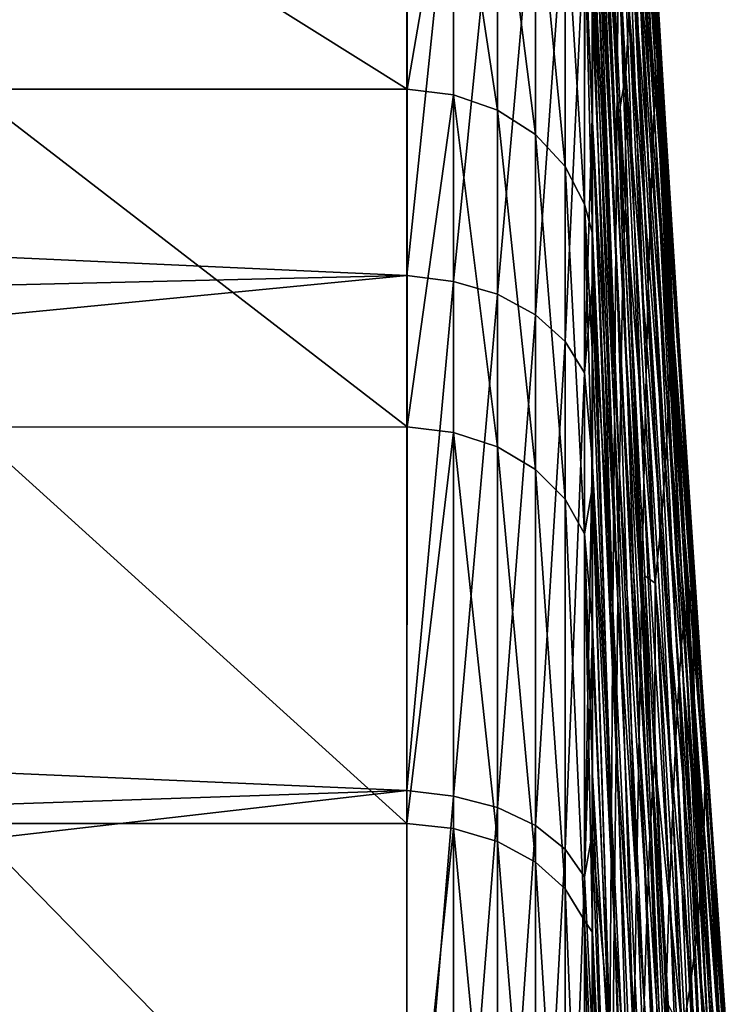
# Model space of a CAD drawing. Header units: metres. Extents: x -128 to 146, y -23 to 80.
# Tile 111 of 113: x 142.22 to 144.92, y 13.92 to 17.64. Entities that reach past the tile are written whole.
import ezdxf

# ---------------------------------------------------------------- set-up
doc = ezdxf.new("R2010")
doc.units = ezdxf.units.M
doc.layers.add('solid_509241_SW0001', color=7, linetype='CONTINUOUS')

msp = doc.modelspace()

# ---------------------------------------------------------------- linework, layer by layer
at = {"layer": 'solid_509241_SW0001'}
for points in [[(144.375977, 19.90797, 10.108181), (144.375793, 19.451077, 10.961282), (144.470139, 17.385387, 9.758828)], [(144.375977, 19.90797, 10.108181), (144.470139, 17.385387, 9.758828), (144.47525, 17.918043, 8.531705)], [(144.616638, 17.391375, -0.075499), (144.505798, 19.736662, -0.671983), (144.502014, 19.689022, 0.678579)], [(144.505798, 19.736662, -0.671983), (144.629257, 17.410725, -2.671588), (144.616928, 17.641088, -2.604849)], [(144.623199, 17.430166, -1.374256), (144.629257, 17.410725, -2.671588), (144.505798, 19.736662, -0.671983)], [(144.616638, 17.391375, -0.075499), (144.623199, 17.430166, -1.374256), (144.505798, 19.736662, -0.671983)], [(144.609756, 17.29158, 1.220579), (144.502014, 19.689022, 0.678579), (144.498032, 19.569544, 2.025087)], [(144.609756, 17.29158, 1.220579), (144.616638, 17.391375, -0.075499), (144.502014, 19.689022, 0.678579)], [(144.384598, 19.578238, -55.202152), (144.50238, 17.433195, -54.468201), (144.381729, 19.316353, -60.325375)], [(144.514572, 17.674513, -49.215847), (144.50238, 17.433195, -54.468201), (144.384598, 19.578238, -55.202152)], [(144.514801, 19.601133, -7.193973), (144.636856, 17.437357, -7.706795), (144.524078, 19.360714, -12.450435)], [(144.542618, 19.06094, -2.202508), (144.636856, 17.437357, -7.706795), (144.514801, 19.601133, -7.193973)], [(144.602524, 17.131058, 2.509793), (144.498032, 19.569544, 2.025087), (144.493866, 19.378618, 3.36256)], [(144.602524, 17.131058, 2.509793), (144.609756, 17.29158, 1.220579), (144.498032, 19.569544, 2.025087)], [(144.375793, 19.451077, 10.961282), (144.375656, 18.957659, 11.79381), (144.470139, 17.385387, 9.758828)], [(144.594955, 16.910311, 3.788007), (144.493866, 19.378618, 3.36256), (144.489502, 19.116907, 4.686138)], [(144.594955, 16.910311, 3.788007), (144.602524, 17.131058, 2.509793), (144.493866, 19.378618, 3.36256)], [(144.524078, 19.360714, -12.450435), (144.652786, 17.222095, -12.857255), (144.530655, 19.120558, -17.705013)], [(144.636856, 17.437357, -7.706795), (144.652786, 17.222095, -12.857255), (144.524078, 19.360714, -12.450435)], [(144.381607, 19.308613, -60.475491), (144.381683, 19.312483, -60.400417), (144.495483, 16.820143, -61.085995)], [(144.381683, 19.312483, -60.400417), (144.381729, 19.316353, -60.325375), (144.495483, 16.820143, -61.085995)], [(144.381729, 19.316353, -60.325375), (144.481415, 17.308527, -59.750294), (144.495483, 16.820143, -61.085995)], [(144.50238, 17.433195, -54.468201), (144.481415, 17.308527, -59.750294), (144.381729, 19.316353, -60.325375)], [(144.380798, 19.241709, -61.369587), (144.381607, 19.308613, -60.475491), (144.495483, 16.820143, -61.085995)], [(144.380066, 19.133566, -62.259392), (144.380798, 19.241709, -61.369587), (144.495483, 16.820143, -61.085995)], [(144.37941, 18.984438, -63.143158), (144.380066, 19.133566, -62.259392), (144.489975, 16.615131, -62.52235)], [(144.380066, 19.133566, -62.259392), (144.495483, 16.820143, -61.085995), (144.489975, 16.615131, -62.52235)], [(144.587067, 16.630095, 5.051517), (144.489502, 19.116907, 4.686138), (144.48494, 18.785381, 5.991489)], [(144.587067, 16.630095, 5.051517), (144.594955, 16.910311, 3.788007), (144.489502, 19.116907, 4.686138)], [(144.530655, 19.120558, -17.705013), (144.663986, 17.007423, -18.002676), (144.534561, 18.880672, -22.958099)], [(144.652786, 17.222095, -12.857255), (144.663986, 17.007423, -18.002676), (144.530655, 19.120558, -17.705013)], [(144.542618, 19.06094, -2.202508), (144.616928, 17.641088, -2.604849), (144.636856, 17.437357, -7.706795)], [(144.37883, 18.794603, -64.019035), (144.37941, 18.984438, -63.143158), (144.489975, 16.615131, -62.52235)], [(144.375656, 18.957659, 11.79381), (144.375534, 18.428654, 12.604218), (144.464828, 16.789209, 10.952127)], [(144.375656, 18.957659, 11.79381), (144.464828, 16.789209, 10.952127), (144.470139, 17.385387, 9.758828)], [(144.534561, 18.880672, -22.958099), (144.670517, 16.793371, -23.144325), (144.535812, 18.641073, -28.210169)], [(144.663986, 17.007423, -18.002676), (144.670517, 16.793371, -23.144325), (144.534561, 18.880672, -22.958099)], [(144.378326, 18.564394, -64.885193), (144.37883, 18.794603, -64.019035), (144.484238, 16.317059, -63.940758)], [(144.37883, 18.794603, -64.019035), (144.489975, 16.615131, -62.52235), (144.484238, 16.317059, -63.940758)], [(144.578827, 16.291389, 6.296921), (144.48494, 18.785381, 5.991489), (144.480194, 18.385269, 7.274633)], [(144.578827, 16.291389, 6.296921), (144.587067, 16.630095, 5.051517), (144.48494, 18.785381, 5.991489)], [(144.535812, 18.641073, -28.210169), (144.672424, 16.579977, -28.283728), (144.534439, 18.401012, -33.461708)], [(144.670517, 16.793371, -23.144325), (144.672424, 16.579977, -28.283728), (144.535812, 18.641073, -28.210169)], [(144.377884, 18.29434, -65.739723), (144.378326, 18.564394, -64.885193), (144.478256, 15.927623, -65.333328)], [(144.378326, 18.564394, -64.885193), (144.484238, 16.317059, -63.940758), (144.478256, 15.927623, -65.333328)], [(144.375534, 18.428654, 12.604218), (144.375473, 17.865032, 13.390991), (144.459335, 16.131641, 12.107765)], [(144.375534, 18.428654, 12.604218), (144.459335, 16.131641, 12.107765), (144.464828, 16.789209, 10.952127)], [(129.853088, 17.297863, 15.158625), (143.675964, 16.672125, 15.844251), (143.67598, 18.391258, 13.811647)], [(129.853088, 18.186993, 14.079535), (129.853088, 17.297863, 15.158625), (143.67598, 18.391258, 13.811647)], [(142.022141, 18.411333, -67.311676), (143.677856, 18.412006, -67.310089), (143.677124, 17.375473, -69.403893)], [(142.022873, 17.374809, -69.40506), (142.022141, 18.411333, -67.311676), (143.677124, 17.375473, -69.403893)], [(143.852127, 18.367611, 13.805615), (143.67598, 18.391258, 13.811647), (143.675964, 16.672125, 15.844251)], [(143.852661, 18.390144, -67.304756), (143.677124, 17.375473, -69.403893), (143.677856, 18.412006, -67.310089)], [(143.852661, 17.353348, -69.397583), (143.677124, 17.375473, -69.403893), (143.852661, 18.390144, -67.304756)], [(143.852661, 18.390144, -67.304756), (144.018326, 18.329176, -67.278954), (144.01825, 17.295668, -69.364731)], [(143.852661, 17.353348, -69.397583), (143.852661, 18.390144, -67.304756), (144.01825, 17.295668, -69.364731)], [(144.570282, 15.895377, 7.520926), (144.480194, 18.385269, 7.274633), (144.47525, 17.918043, 8.531705)], [(144.570282, 15.895377, 7.520926), (144.578827, 16.291389, 6.296921), (144.480194, 18.385269, 7.274633)], [(144.534439, 18.401012, -33.461708), (144.669785, 16.366642, -33.422474), (144.530548, 18.15843, -38.712936)], [(144.672424, 16.579977, -28.283728), (144.669785, 16.366642, -33.422474), (144.534439, 18.401012, -33.461708)], [(143.852127, 18.367611, 13.805615), (143.675964, 16.672125, 15.844251), (143.852142, 16.649406, 15.835444)], [(143.852127, 18.367611, 13.805615), (143.852142, 16.649406, 15.835444), (144.017761, 18.314375, 13.765615)], [(143.852142, 16.649406, 15.835444), (144.017776, 16.601158, 15.789545), (144.017761, 18.314375, 13.765615)], [(144.017761, 18.314375, 13.765615), (144.017776, 16.601158, 15.789545), (144.161179, 18.22938, 13.701741)], [(144.01825, 17.295668, -69.364731), (144.018326, 18.329176, -67.278954), (144.161682, 17.203503, -69.312195)], [(144.018326, 18.329176, -67.278954), (144.16188, 18.231642, -67.237617), (144.161682, 17.203503, -69.312195)], [(144.377472, 17.985134, -66.580643), (144.377884, 18.29434, -65.739723), (144.478256, 15.927623, -65.333328)], [(144.017776, 16.601158, 15.789545), (144.161179, 16.524118, 15.716266), (144.161179, 18.22938, 13.701741)], [(144.161179, 18.22938, 13.701741), (144.161179, 16.524118, 15.716266), (144.273026, 18.118153, 13.618148)], [(144.161682, 17.203503, -69.312195), (144.16188, 18.231642, -67.237617), (144.273651, 17.082838, -69.243401)], [(144.16188, 18.231642, -67.237617), (144.274002, 18.103876, -67.183441), (144.273651, 17.082838, -69.243401)], [(144.530548, 18.15843, -38.712936), (144.662689, 16.151674, -38.561867), (144.523956, 17.91626, -43.964191)], [(144.669785, 16.366642, -33.422474), (144.662689, 16.151674, -38.561867), (144.530548, 18.15843, -38.712936)], [(144.161179, 16.524118, 15.716266), (144.273026, 16.423302, 15.620371), (144.273026, 18.118153, 13.618148)], [(144.273026, 18.118153, 13.618148), (144.273026, 16.423302, 15.620371), (144.346039, 17.987928, 13.520273)], [(144.273651, 17.082838, -69.243401), (144.274002, 18.103876, -67.183441), (144.346863, 16.941511, -69.162811)], [(144.274002, 18.103876, -67.183441), (144.347382, 17.954176, -67.119942), (144.346863, 16.941511, -69.162811)], [(144.273026, 16.423302, 15.620371), (144.346039, 16.305262, 15.508098), (144.346039, 17.987928, 13.520273)], [(144.346039, 17.987928, 13.520273), (144.375443, 17.267853, 14.152655), (144.375473, 17.865032, 13.390991)], [(144.346039, 17.987928, 13.520273), (144.346039, 16.305262, 15.508098), (144.375443, 17.267853, 14.152655)], [(144.377136, 17.637476, -67.406136), (144.377472, 17.985134, -66.580643), (144.472031, 15.449019, -66.693176)], [(144.377472, 17.985134, -66.580643), (144.478256, 15.927623, -65.333328), (144.472031, 15.449019, -66.693176)], [(144.346863, 16.941511, -69.162811), (144.347382, 17.954176, -67.119942), (144.376587, 16.829601, -69.004021)], [(144.347382, 17.954176, -67.119942), (144.377136, 17.637476, -67.406136), (144.376831, 17.252052, -68.214455)], [(144.347382, 17.954176, -67.119942), (144.376831, 17.252052, -68.214455), (144.376587, 16.829601, -69.004021)], [(144.561401, 15.443429, 8.720231), (144.47525, 17.918043, 8.531705), (144.470139, 17.385387, 9.758828)], [(144.561401, 15.443429, 8.720231), (144.570282, 15.895377, 7.520926), (144.47525, 17.918043, 8.531705)], [(144.523956, 17.91626, -43.964191), (144.650909, 15.937538, -43.703194), (144.514572, 17.674513, -49.215847)], [(144.662689, 16.151674, -38.561867), (144.650909, 15.937538, -43.703194), (144.523956, 17.91626, -43.964191)], [(144.375473, 17.865032, 13.390991), (144.375443, 17.267853, 14.152655), (144.453674, 15.415042, 13.221999)], [(144.375473, 17.865032, 13.390991), (144.453674, 15.415042, 13.221999), (144.459335, 16.131641, 12.107765)], [(144.514572, 17.674513, -49.215847), (144.634338, 15.724254, -48.847626), (144.50238, 17.433195, -54.468201)], [(144.650909, 15.937538, -43.703194), (144.634338, 15.724254, -48.847626), (144.514572, 17.674513, -49.215847)], [(144.616928, 17.641088, -2.604849), (144.629257, 17.410725, -2.671588), (144.636856, 17.437357, -7.706795)], [(144.376831, 17.252052, -68.214455), (144.377136, 17.637476, -67.406136), (144.472031, 15.449019, -66.693176)], [(144.50238, 17.433195, -54.468201), (144.500732, 16.930902, -59.638905), (144.481415, 17.308527, -59.750294)], [(144.50238, 17.433195, -54.468201), (144.6129, 15.511835, -53.996063), (144.500732, 16.930902, -59.638905)], [(144.634338, 15.724254, -48.847626), (144.6129, 15.511835, -53.996063), (144.50238, 17.433195, -54.468201)], [(144.732162, 15.410054, -1.971963), (144.623199, 17.430166, -1.374256), (144.616638, 17.391375, -0.075499)], [(144.623199, 17.430166, -1.374256), (144.740906, 15.39339, -3.276114), (144.689621, 16.304407, -2.998423)], [(144.732162, 15.410054, -1.971963), (144.740906, 15.39339, -3.276114), (144.623199, 17.430166, -1.374256)], [(144.623199, 17.430166, -1.374256), (144.689621, 16.304407, -2.998423), (144.629257, 17.410725, -2.671588)], [(144.629257, 17.410725, -2.671588), (144.689621, 16.304407, -2.998423), (144.636856, 17.437357, -7.706795)], [(144.636856, 17.437357, -7.706795), (144.751114, 15.524268, -8.189875), (144.652786, 17.222095, -12.857255)], [(144.689621, 16.304407, -2.998423), (144.751114, 15.524268, -8.189875), (144.636856, 17.437357, -7.706795)], [(144.552216, 14.937096, 9.891528), (144.470139, 17.385387, 9.758828), (144.464828, 16.789209, 10.952127)], [(144.552216, 14.937096, 9.891528), (144.561401, 15.443429, 8.720231), (144.470139, 17.385387, 9.758828)], [(144.722687, 15.374042, -0.66506), (144.616638, 17.391375, -0.075499), (144.609756, 17.29158, 1.220579)], [(144.722687, 15.374042, -0.66506), (144.732162, 15.410054, -1.971963), (144.616638, 17.391375, -0.075499)], [(142.022873, 17.374809, -69.40506), (143.677124, 17.375473, -69.403893), (143.676712, 16.100824, -71.364037)], [(142.0233, 16.100168, -71.364929), (142.022873, 17.374809, -69.40506), (143.676712, 16.100824, -71.364037)], [(143.852661, 17.353348, -69.397583), (143.676712, 16.100824, -71.364037), (143.677124, 17.375473, -69.403893)], [(143.852661, 16.0795, -71.355064), (143.676712, 16.100824, -71.364037), (143.852661, 17.353348, -69.397583)], [(143.852661, 17.353348, -69.397583), (144.01825, 17.295668, -69.364731), (144.018204, 16.025978, -71.315628)], [(143.852661, 16.0795, -71.355064), (143.852661, 17.353348, -69.397583), (144.018204, 16.025978, -71.315628)], [(144.481415, 17.308527, -59.750294), (144.500732, 16.930902, -59.638905), (144.495483, 16.820143, -61.085995)], [(129.853088, 17.297863, 15.158625), (129.853088, 16.344809, 16.181694), (143.675964, 16.672125, 15.844251)], [(144.018204, 16.025978, -71.315628), (144.01825, 17.295668, -69.364731), (144.161575, 15.940512, -71.252632)], [(144.01825, 17.295668, -69.364731), (144.161682, 17.203503, -69.312195), (144.161575, 15.940512, -71.252632)], [(144.346039, 16.305262, 15.508098), (144.375443, 16.638231, 14.887772), (144.375443, 17.267853, 14.152655)], [(144.375443, 17.267853, 14.152655), (144.375443, 16.638231, 14.887772), (144.453674, 15.415042, 13.221999)], [(144.712692, 15.281531, 0.640192), (144.609756, 17.29158, 1.220579), (144.602524, 17.131058, 2.509793)], [(144.712692, 15.281531, 0.640192), (144.722687, 15.374042, -0.66506), (144.609756, 17.29158, 1.220579)], [(144.376587, 16.829601, -69.004021), (144.376831, 17.252052, -68.214455), (144.465561, 14.883909, -68.014076)], [(144.376831, 17.252052, -68.214455), (144.472031, 15.449019, -66.693176), (144.465561, 14.883909, -68.014076)], [(144.161575, 15.940512, -71.252632), (144.161682, 17.203503, -69.312195), (144.273453, 15.828653, -71.170174)], [(144.161682, 17.203503, -69.312195), (144.273651, 17.082838, -69.243401), (144.273453, 15.828653, -71.170174)], [(144.652786, 17.222095, -12.857255), (144.773285, 15.330303, -13.242409), (144.663986, 17.007423, -18.002676)], [(144.751114, 15.524268, -8.189875), (144.773285, 15.330303, -13.242409), (144.652786, 17.222095, -12.857255)], [(144.702179, 15.132737, 1.939721), (144.602524, 17.131058, 2.509793), (144.594955, 16.910311, 3.788007)], [(144.702179, 15.132737, 1.939721), (144.712692, 15.281531, 0.640192), (144.602524, 17.131058, 2.509793)], [(144.273453, 15.828653, -71.170174), (144.273651, 17.082838, -69.243401), (144.346573, 15.697667, -71.073608)], [(144.273651, 17.082838, -69.243401), (144.346863, 16.941511, -69.162811), (144.346573, 15.697667, -71.073608)], [(144.663986, 17.007423, -18.002676), (144.788773, 15.137426, -18.285145), (144.670517, 16.793371, -23.144325)], [(144.773285, 15.330303, -13.242409), (144.788773, 15.137426, -18.285145), (144.663986, 17.007423, -18.002676)], [(144.346573, 15.697667, -71.073608), (144.346863, 16.941511, -69.162811), (144.376236, 15.876925, -70.521187)], [(144.346863, 16.941511, -69.162811), (144.376587, 16.829601, -69.004021), (144.376389, 16.370937, -69.773422)], [(144.346863, 16.941511, -69.162811), (144.376389, 16.370937, -69.773422), (144.376236, 15.876925, -70.521187)], [(144.495483, 16.820143, -61.085995), (144.500732, 16.930902, -59.638905), (144.602493, 14.736608, -60.438889)], [(144.500732, 16.930902, -59.638905), (144.573685, 15.539581, -59.218071), (144.602493, 14.736608, -60.438889)], [(144.6129, 15.511835, -53.996063), (144.573685, 15.539581, -59.218071), (144.500732, 16.930902, -59.638905)], [(144.691162, 14.9281, 3.229536), (144.594955, 16.910311, 3.788007), (144.587067, 16.630095, 5.051517)], [(144.691162, 14.9281, 3.229536), (144.702179, 15.132737, 1.939721), (144.594955, 16.910311, 3.788007)], [(144.376389, 16.370937, -69.773422), (144.376587, 16.829601, -69.004021), (144.458862, 14.235404, -69.289894)], [(144.376587, 16.829601, -69.004021), (144.465561, 14.883909, -68.014076), (144.458862, 14.235404, -69.289894)], [(144.542725, 14.378121, 11.031536), (144.464828, 16.789209, 10.952127), (144.459335, 16.131641, 12.107765)], [(144.542725, 14.378121, 11.031536), (144.552216, 14.937096, 9.891528), (144.464828, 16.789209, 10.952127)], [(144.489975, 16.615131, -62.52235), (144.495483, 16.820143, -61.085995), (144.602493, 14.736608, -60.438889)], [(144.670517, 16.793371, -23.144325), (144.797714, 14.945704, -23.320673), (144.672424, 16.579977, -28.283728)], [(144.788773, 15.137426, -18.285145), (144.797714, 14.945704, -23.320673), (144.670517, 16.793371, -23.144325)], [(129.853088, 15.331349, 17.144962), (143.676193, 14.729427, 17.664766), (143.675964, 16.672125, 15.844251)], [(129.853088, 16.344809, 16.181694), (129.853088, 15.331349, 17.144962), (143.675964, 16.672125, 15.844251)], [(143.852142, 16.649406, 15.835444), (143.675964, 16.672125, 15.844251), (143.676193, 14.729427, 17.664766)], [(143.852142, 16.649406, 15.835444), (143.676193, 14.729427, 17.664766), (143.852127, 14.708358, 17.653076)], [(143.852142, 16.649406, 15.835444), (143.852127, 14.708358, 17.653076), (144.017776, 16.601158, 15.789545)], [(144.346039, 16.305262, 15.508098), (144.375473, 15.977341, 15.594962), (144.375443, 16.638231, 14.887772)], [(144.375443, 16.638231, 14.887772), (144.447815, 14.642012, 14.291215), (144.453674, 15.415042, 13.221999)], [(144.375443, 16.638231, 14.887772), (144.375473, 15.977341, 15.594962), (144.447815, 14.642012, 14.291215)], [(143.852127, 14.708358, 17.653076), (144.017792, 14.665786, 17.601946), (144.017776, 16.601158, 15.789545)], [(144.017776, 16.601158, 15.789545), (144.017792, 14.665786, 17.601946), (144.161179, 16.524118, 15.716266)], [(144.484238, 16.317059, -63.940758), (144.489975, 16.615131, -62.52235), (144.592682, 14.552999, -61.871235)], [(144.489975, 16.615131, -62.52235), (144.602493, 14.736608, -60.438889), (144.592682, 14.552999, -61.871235)], [(144.679642, 14.668309, 4.506054), (144.587067, 16.630095, 5.051517), (144.578827, 16.291389, 6.296921)], [(144.679642, 14.668309, 4.506054), (144.691162, 14.9281, 3.229536), (144.587067, 16.630095, 5.051517)], [(144.672424, 16.579977, -28.283728), (144.800232, 14.755205, -28.352083), (144.669785, 16.366642, -33.422474)], [(144.797714, 14.945704, -23.320673), (144.800232, 14.755205, -28.352083), (144.672424, 16.579977, -28.283728)], [(144.017792, 14.665786, 17.601946), (144.161224, 14.597774, 17.520287), (144.161179, 16.524118, 15.716266)], [(144.161179, 16.524118, 15.716266), (144.161224, 14.597774, 17.520287), (144.273026, 16.423302, 15.620371)], [(144.161224, 14.597774, 17.520287), (144.273132, 14.508744, 17.413408), (144.273026, 16.423302, 15.620371)], [(144.273026, 16.423302, 15.620371), (144.273132, 14.508744, 17.413408), (144.346039, 16.305262, 15.508098)], [(144.376236, 15.876925, -70.521187), (144.376389, 16.370937, -69.773422), (144.458862, 14.235404, -69.289894)], [(144.669785, 16.366642, -33.422474), (144.796417, 14.56548, -33.382633), (144.662689, 16.151674, -38.561867)], [(144.800232, 14.755205, -28.352083), (144.796417, 14.56548, -33.382633), (144.669785, 16.366642, -33.422474)], [(144.273132, 14.508744, 17.413408), (144.346191, 14.40449, 17.288265), (144.346039, 16.305262, 15.508098)], [(144.346039, 16.305262, 15.508098), (144.346191, 14.40449, 17.288265), (144.375473, 15.977341, 15.594962)], [(144.478256, 15.927623, -65.333328), (144.484238, 16.317059, -63.940758), (144.582413, 14.285157, -63.28817)], [(144.484238, 16.317059, -63.940758), (144.592682, 14.552999, -61.871235), (144.582413, 14.285157, -63.28817)], [(144.689621, 16.304407, -2.998423), (144.740906, 15.39339, -3.276114), (144.751114, 15.524268, -8.189875)], [(144.667618, 14.354283, 5.765957), (144.578827, 16.291389, 6.296921), (144.570282, 15.895377, 7.520926)], [(144.667618, 14.354283, 5.765957), (144.679642, 14.668309, 4.506054), (144.578827, 16.291389, 6.296921)], [(144.532928, 13.768442, 12.137044), (144.459335, 16.131641, 12.107765), (144.453674, 15.415042, 13.221999)], [(144.532928, 13.768442, 12.137044), (144.542725, 14.378121, 11.031536), (144.459335, 16.131641, 12.107765)], [(144.662689, 16.151674, -38.561867), (144.786346, 14.37517, -38.415222), (144.650909, 15.937538, -43.703194)], [(144.796417, 14.56548, -33.382633), (144.786346, 14.37517, -38.415222), (144.662689, 16.151674, -38.561867)], [(142.0233, 16.100168, -71.364929), (143.676712, 16.100824, -71.364037), (143.676575, 14.605791, -73.162605)], [(142.023438, 14.605365, -73.163063), (142.0233, 16.100168, -71.364929), (143.676575, 14.605791, -73.162605)], [(143.852661, 16.0795, -71.355064), (143.676575, 14.605791, -73.162605), (143.676712, 16.100824, -71.364037)], [(143.852661, 14.586257, -73.150528), (143.676575, 14.605791, -73.162605), (143.852661, 16.0795, -71.355064)], [(143.852661, 16.0795, -71.355064), (144.018204, 16.025978, -71.315628), (144.018204, 14.537686, -73.105087)], [(143.852661, 14.586257, -73.150528), (143.852661, 16.0795, -71.355064), (144.018204, 14.537686, -73.105087)], [(144.018204, 16.025978, -71.315628), (144.161575, 15.940512, -71.252632), (144.161545, 14.460135, -73.032524)], [(144.018204, 14.537686, -73.105087), (144.018204, 16.025978, -71.315628), (144.161545, 14.460135, -73.032524)], [(144.346191, 14.40449, 17.288265), (144.375534, 15.286411, 16.272898), (144.375473, 15.977341, 15.594962)], [(144.375473, 15.977341, 15.594962), (144.441803, 13.81539, 15.311977), (144.447815, 14.642012, 14.291215)], [(144.375473, 15.977341, 15.594962), (144.375534, 15.286411, 16.272898), (144.441803, 13.81539, 15.311977)], [(144.161545, 14.460135, -73.032524), (144.161575, 15.940512, -71.252632), (144.273392, 14.358643, -72.937569)], [(144.161575, 15.940512, -71.252632), (144.273453, 15.828653, -71.170174), (144.273392, 14.358643, -72.937569)], [(144.650909, 15.937538, -43.703194), (144.76976, 14.186331, -43.45256), (144.634338, 15.724254, -48.847626)], [(144.786346, 14.37517, -38.415222), (144.76976, 14.186331, -43.45256), (144.650909, 15.937538, -43.703194)], [(144.472031, 15.449019, -66.693176), (144.478256, 15.927623, -65.333328), (144.571686, 13.934576, -64.682304)], [(144.478256, 15.927623, -65.333328), (144.582413, 14.285157, -63.28817), (144.571686, 13.934576, -64.682304)], [(144.655121, 13.987145, 7.006001), (144.570282, 15.895377, 7.520926), (144.561401, 15.443429, 8.720231)], [(144.655121, 13.987145, 7.006001), (144.667618, 14.354283, 5.765957), (144.570282, 15.895377, 7.520926)], [(144.346573, 15.697667, -71.073608), (144.376236, 15.876925, -70.521187), (144.376129, 15.348618, -71.245598)], [(144.376129, 15.348618, -71.245598), (144.376236, 15.876925, -70.521187), (144.45195, 13.507066, -70.514519)], [(144.376236, 15.876925, -70.521187), (144.458862, 14.235404, -69.289894), (144.45195, 13.507066, -70.514519)], [(144.273392, 14.358643, -72.937569), (144.273453, 15.828653, -71.170174), (144.346481, 14.239799, -72.82637)], [(144.273453, 15.828653, -71.170174), (144.346573, 15.697667, -71.073608), (144.346481, 14.239799, -72.82637)], [(144.634338, 15.724254, -48.847626), (144.746506, 13.999, -48.496986), (144.6129, 15.511835, -53.996063)], [(144.76976, 14.186331, -43.45256), (144.746506, 13.999, -48.496986), (144.634338, 15.724254, -48.847626)], [(144.346481, 14.239799, -72.82637), (144.346573, 15.697667, -71.073608), (144.376038, 14.194596, -72.616882)], [(144.346573, 15.697667, -71.073608), (144.376129, 15.348618, -71.245598), (144.376068, 14.787273, -71.944832)], [(144.346573, 15.697667, -71.073608), (144.376068, 14.787273, -71.944832), (144.376038, 14.194596, -72.616882)], [(144.573685, 15.539581, -59.218071), (144.611359, 14.843846, -59.000759), (144.602493, 14.736608, -60.438889)], [(144.6129, 15.511835, -53.996063), (144.611359, 14.843846, -59.000759), (144.573685, 15.539581, -59.218071)], [(144.740906, 15.39339, -3.276114), (144.761246, 15.039474, -3.386261), (144.751114, 15.524268, -8.189875)], [(144.751114, 15.524268, -8.189875), (144.857544, 13.843758, -8.642667), (144.773285, 15.330303, -13.242409)], [(144.761246, 15.039474, -3.386261), (144.857544, 13.843758, -8.642667), (144.751114, 15.524268, -8.189875)], [(144.6129, 15.511835, -53.996063), (144.7164, 13.813202, -53.550304), (144.611359, 14.843846, -59.000759)], [(144.746506, 13.999, -48.496986), (144.7164, 13.813202, -53.550304), (144.6129, 15.511835, -53.996063)], [(144.465561, 14.883909, -68.014076), (144.472031, 15.449019, -66.693176), (144.560501, 13.503235, -66.04718)], [(144.472031, 15.449019, -66.693176), (144.571686, 13.934576, -64.682304), (144.560501, 13.503235, -66.04718)], [(144.522842, 13.110191, 13.204943), (144.453674, 15.415042, 13.221999), (144.447815, 14.642012, 14.291215)], [(144.522842, 13.110191, 13.204943), (144.532928, 13.768442, 12.137044), (144.453674, 15.415042, 13.221999)], [(144.642136, 13.56821, 8.222924), (144.561401, 15.443429, 8.720231), (144.552216, 14.937096, 9.891528)], [(144.642136, 13.56821, 8.222924), (144.655121, 13.987145, 7.006001), (144.561401, 15.443429, 8.720231)], [(144.809372, 13.550744, -0.078848), (144.722687, 15.374042, -0.66506), (144.712692, 15.281531, 0.640192)], [(144.821747, 13.625953, -1.332631), (144.732162, 15.410054, -1.971963), (144.722687, 15.374042, -0.66506)], [(144.809372, 13.550744, -0.078848), (144.821747, 13.625953, -1.332631), (144.722687, 15.374042, -0.66506)], [(144.732162, 15.410054, -1.971963), (144.844315, 13.638156, -3.835996), (144.831451, 13.850554, -3.766369)], [(144.833466, 13.653719, -2.586349), (144.844315, 13.638156, -3.835996), (144.732162, 15.410054, -1.971963)], [(144.732162, 15.410054, -1.971963), (144.831451, 13.850554, -3.766369), (144.761246, 15.039474, -3.386261)], [(144.732162, 15.410054, -1.971963), (144.761246, 15.039474, -3.386261), (144.740906, 15.39339, -3.276114)], [(144.821747, 13.625953, -1.332631), (144.833466, 13.653719, -2.586349), (144.732162, 15.410054, -1.971963)], [(144.376068, 14.787273, -71.944832), (144.376129, 15.348618, -71.245598), (144.45195, 13.507066, -70.514519)], [(129.853088, 15.331349, 17.144962), (129.853088, 14.261231, 18.044868), (143.676193, 14.729427, 17.664766)], [(144.773285, 15.330303, -13.242409), (144.885529, 13.667583, -13.605148), (144.788773, 15.137426, -18.285145)], [(144.857544, 13.843758, -8.642667), (144.885529, 13.667583, -13.605148), (144.773285, 15.330303, -13.242409)], [(144.346191, 14.40449, 17.288265), (144.375641, 14.566732, 16.920298), (144.375534, 15.286411, 16.272898)], [(144.375534, 15.286411, 16.272898), (144.375641, 14.566732, 16.920298), (144.441803, 13.81539, 15.311977)], [(144.796356, 13.428184, 1.171578), (144.712692, 15.281531, 0.640192), (144.702179, 15.132737, 1.939721)], [(144.796356, 13.428184, 1.171578), (144.809372, 13.550744, -0.078848), (144.712692, 15.281531, 0.640192)], [(144.782715, 13.25854, 2.415229), (144.702179, 15.132737, 1.939721), (144.691162, 14.9281, 3.229536)], [(144.782715, 13.25854, 2.415229), (144.796356, 13.428184, 1.171578), (144.702179, 15.132737, 1.939721)], [(144.788773, 15.137426, -18.285145), (144.904999, 13.493142, -18.551767), (144.797714, 14.945704, -23.320673)], [(144.885529, 13.667583, -13.605148), (144.904999, 13.493142, -18.551767), (144.788773, 15.137426, -18.285145)], [(144.761246, 15.039474, -3.386261), (144.831451, 13.850554, -3.766369), (144.857544, 13.843758, -8.642667)], [(144.628693, 13.09898, 9.41346), (144.552216, 14.937096, 9.891528), (144.542725, 14.378121, 11.031536)], [(144.628693, 13.09898, 9.41346), (144.642136, 13.56821, 8.222924), (144.552216, 14.937096, 9.891528)], [(144.768463, 13.042295, 3.64901), (144.691162, 14.9281, 3.229536), (144.679642, 14.668309, 4.506054)], [(144.768463, 13.042295, 3.64901), (144.782715, 13.25854, 2.415229), (144.691162, 14.9281, 3.229536)], [(144.797714, 14.945704, -23.320673), (144.916168, 13.320535, -23.486792), (144.800232, 14.755205, -28.352083)], [(144.904999, 13.493142, -18.551767), (144.916168, 13.320535, -23.486792), (144.797714, 14.945704, -23.320673)], [(144.458862, 14.235404, -69.289894), (144.465561, 14.883909, -68.014076), (144.548904, 12.993568, -67.376892)], [(144.465561, 14.883909, -68.014076), (144.560501, 13.503235, -66.04718), (144.548904, 12.993568, -67.376892)], [(144.602493, 14.736608, -60.438889), (144.611359, 14.843846, -59.000759), (144.70195, 12.936393, -59.783047)], [(144.611359, 14.843846, -59.000759), (144.662598, 13.92345, -58.705223), (144.70195, 12.936393, -59.783047)], [(144.7164, 13.813202, -53.550304), (144.662598, 13.92345, -58.705223), (144.611359, 14.843846, -59.000759)], [(144.376038, 14.194596, -72.616882), (144.376068, 14.787273, -71.944832), (144.444809, 12.702913, -71.681984)], [(144.376068, 14.787273, -71.944832), (144.45195, 13.507066, -70.514519), (144.444809, 12.702913, -71.681984)], [(144.800232, 14.755205, -28.352083), (144.919235, 13.149879, -28.415312), (144.796417, 14.56548, -33.382633)], [(144.916168, 13.320535, -23.486792), (144.919235, 13.149879, -28.415312), (144.800232, 14.755205, -28.352083)], [(129.853088, 13.13841, 18.878088), (143.676712, 12.589183, 19.248701), (143.676193, 14.729427, 17.664766)], [(129.853088, 14.261231, 18.044868), (129.853088, 13.13841, 18.878088), (143.676193, 14.729427, 17.664766)], [(143.852127, 14.708358, 17.653076), (143.676193, 14.729427, 17.664766), (143.676712, 12.589183, 19.248701)], [(143.852127, 14.708358, 17.653076), (143.676712, 12.589183, 19.248701), (143.852127, 12.570469, 19.234249)], [(143.852127, 14.708358, 17.653076), (143.852127, 12.570469, 19.234249), (144.017792, 14.665786, 17.601946)], [(144.592682, 14.552999, -61.871235), (144.602493, 14.736608, -60.438889), (144.688553, 12.783846, -61.156364)], [(144.602493, 14.736608, -60.438889), (144.70195, 12.936393, -59.783047), (144.688553, 12.783846, -61.156364)], [(144.753586, 12.780121, 4.870043), (144.679642, 14.668309, 4.506054), (144.667618, 14.354283, 5.765957)], [(144.753586, 12.780121, 4.870043), (144.768463, 13.042295, 3.64901), (144.679642, 14.668309, 4.506054)], [(143.852127, 12.570469, 19.234249), (144.017838, 12.534172, 19.178638), (144.017792, 14.665786, 17.601946)], [(144.017792, 14.665786, 17.601946), (144.017838, 12.534172, 19.178638), (144.161224, 14.597774, 17.520287)], [(144.512466, 12.405706, 14.232268), (144.447815, 14.642012, 14.291215), (144.441803, 13.81539, 15.311977)], [(144.512466, 12.405706, 14.232268), (144.522842, 13.110191, 13.204943), (144.447815, 14.642012, 14.291215)], [(142.023285, 12.913677, -74.771965), (142.023438, 14.605365, -73.163063), (143.676712, 12.914169, -74.771545)], [(142.023438, 14.605365, -73.163063), (143.676575, 14.605791, -73.162605), (143.676712, 12.914169, -74.771545)], [(143.852661, 14.586257, -73.150528), (143.676712, 12.914169, -74.771545), (143.676575, 14.605791, -73.162605)], [(144.017838, 12.534172, 19.178638), (144.161362, 12.476122, 19.08975), (144.161224, 14.597774, 17.520287)], [(144.161224, 14.597774, 17.520287), (144.161362, 12.476122, 19.08975), (144.273132, 14.508744, 17.413408)], [(143.852661, 12.893705, -74.759422), (143.676712, 12.914169, -74.771545), (143.852661, 14.586257, -73.150528)], [(143.852661, 14.586257, -73.150528), (144.018204, 14.537686, -73.105087), (144.018204, 12.850819, -74.708626)], [(143.852661, 12.893705, -74.759422), (143.852661, 14.586257, -73.150528), (144.018204, 12.850819, -74.708626)], [(144.346191, 14.40449, 17.288265), (144.375778, 13.819653, 17.535954), (144.375641, 14.566732, 16.920298)], [(144.375641, 14.566732, 16.920298), (144.435608, 12.938264, 16.281071), (144.441803, 13.81539, 15.311977)], [(144.375641, 14.566732, 16.920298), (144.375778, 13.819653, 17.535954), (144.435608, 12.938264, 16.281071)], [(144.796417, 14.56548, -33.382633), (144.914337, 12.980864, -33.342693), (144.786346, 14.37517, -38.415222)], [(144.919235, 13.149879, -28.415312), (144.914337, 12.980864, -33.342693), (144.796417, 14.56548, -33.382633)], [(144.018204, 14.537686, -73.105087), (144.161545, 14.460135, -73.032524), (144.161591, 12.782316, -74.627502)], [(144.018204, 12.850819, -74.708626), (144.018204, 14.537686, -73.105087), (144.161591, 12.782316, -74.627502)], [(144.582413, 14.285157, -63.28817), (144.592682, 14.552999, -61.871235), (144.6745, 12.561066, -62.518803)], [(144.592682, 14.552999, -61.871235), (144.688553, 12.783846, -61.156364), (144.6745, 12.561066, -62.518803)], [(144.161362, 12.476122, 19.08975), (144.273361, 12.400094, 18.973368), (144.273132, 14.508744, 17.413408)], [(144.273132, 14.508744, 17.413408), (144.273361, 12.400094, 18.973368), (144.346191, 14.40449, 17.288265)], [(144.161545, 14.460135, -73.032524), (144.273392, 14.358643, -72.937569), (144.273468, 12.692646, -74.521339)], [(144.161591, 12.782316, -74.627502), (144.161545, 14.460135, -73.032524), (144.273468, 12.692646, -74.521339)], [(144.273361, 12.400094, 18.973368), (144.346558, 12.311032, 18.837059), (144.346191, 14.40449, 17.288265)], [(144.346191, 14.40449, 17.288265), (144.346558, 12.311032, 18.837059), (144.375778, 13.819653, 17.535954)], [(144.614807, 12.581159, 10.574378), (144.542725, 14.378121, 11.031536), (144.532928, 13.768442, 12.137044)], [(144.614807, 12.581159, 10.574378), (144.628693, 13.09898, 9.41346), (144.542725, 14.378121, 11.031536)], [(144.786346, 14.37517, -38.415222), (144.90152, 12.812428, -38.273869), (144.76976, 14.186331, -43.45256)], [(144.914337, 12.980864, -33.342693), (144.90152, 12.812428, -38.273869), (144.786346, 14.37517, -38.415222)], [(144.273392, 14.358643, -72.937569), (144.346481, 14.239799, -72.82637), (144.346573, 12.587635, -74.397018)], [(144.273468, 12.692646, -74.521339), (144.273392, 14.358643, -72.937569), (144.346573, 12.587635, -74.397018)], [(144.738113, 12.472877, 6.075529), (144.667618, 14.354283, 5.765957), (144.655121, 13.987145, 7.006001)], [(144.738113, 12.472877, 6.075529), (144.753586, 12.780121, 4.870043), (144.667618, 14.354283, 5.765957)], [(144.571686, 13.934576, -64.682304), (144.582413, 14.285157, -63.28817), (144.659821, 12.269114, -63.864086)], [(144.582413, 14.285157, -63.28817), (144.6745, 12.561066, -62.518803), (144.659821, 12.269114, -63.864086)], [(144.346481, 14.239799, -72.82637), (144.376038, 14.194596, -72.616882), (144.376053, 13.57218, -73.260063)], [(144.346481, 14.239799, -72.82637), (144.376053, 13.57218, -73.260063), (144.376114, 12.920954, -73.873383)], [(144.346573, 12.587635, -74.397018), (144.346481, 14.239799, -72.82637), (144.376114, 12.920954, -73.873383)], [(144.45195, 13.507066, -70.514519), (144.458862, 14.235404, -69.289894), (144.53688, 12.408457, -68.665604)], [(144.458862, 14.235404, -69.289894), (144.548904, 12.993568, -67.376892), (144.53688, 12.408457, -68.665604)], [(144.376038, 14.194596, -72.616882), (144.444809, 12.702913, -71.681984), (144.437439, 11.827433, -72.78656)], [(144.376053, 13.57218, -73.260063), (144.376038, 14.194596, -72.616882), (144.437439, 11.827433, -72.78656)], [(144.76976, 14.186331, -43.45256), (144.880508, 12.646288, -43.213345), (144.746506, 13.999, -48.496986)], [(144.90152, 12.812428, -38.273869), (144.880508, 12.646288, -43.213345), (144.76976, 14.186331, -43.45256)], [(144.722061, 12.121583, 7.262643), (144.655121, 13.987145, 7.006001), (144.642136, 13.56821, 8.222924)], [(144.722061, 12.121583, 7.262643), (144.738113, 12.472877, 6.075529), (144.655121, 13.987145, 7.006001)], [(144.746506, 13.999, -48.496986), (144.851044, 12.482496, -48.164944), (144.7164, 13.813202, -53.550304)], [(144.880508, 12.646288, -43.213345), (144.851044, 12.482496, -48.164944), (144.746506, 13.999, -48.496986)], [(144.560501, 13.503235, -66.04718), (144.571686, 13.934576, -64.682304), (144.644531, 11.90946, -65.186661)], [(144.571686, 13.934576, -64.682304), (144.659821, 12.269114, -63.864086), (144.644531, 11.90946, -65.186661)]]:
    msp.add_3dface(points, dxfattribs=at)

doc.saveas('drawing.dxf')
